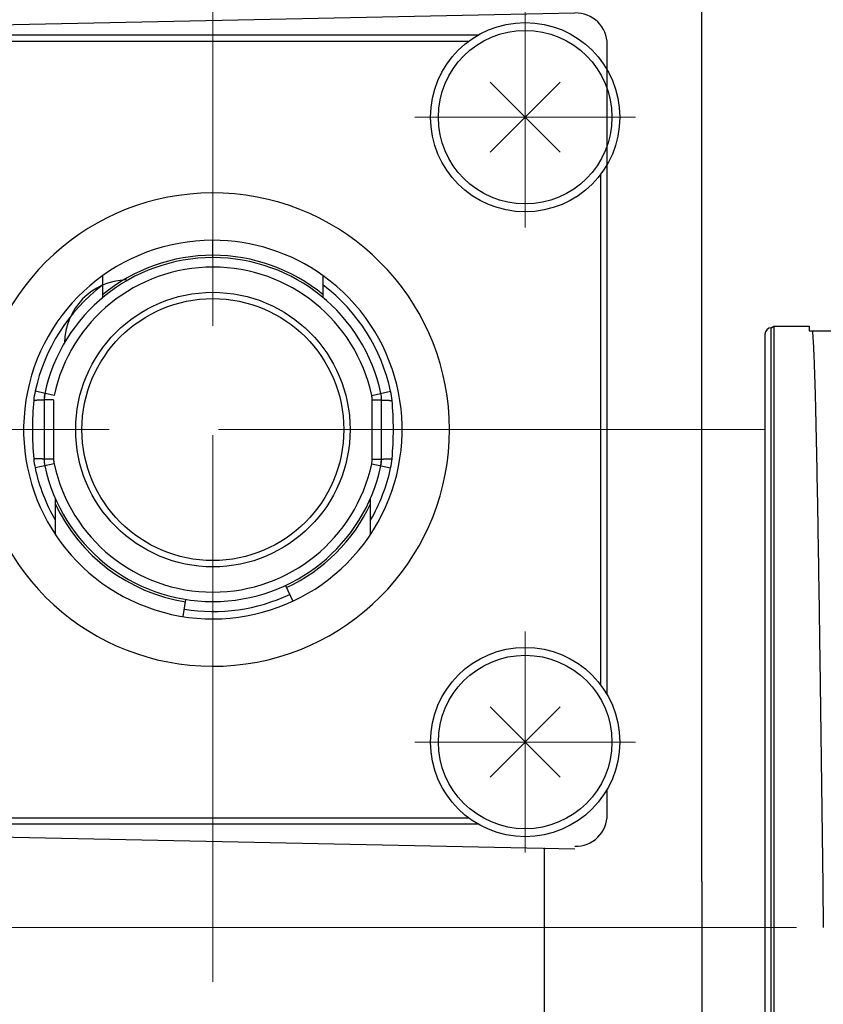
# Model space of a CAD drawing. Header units: millimetres. Extents: x 0 to 1300, y 0 to 891.
# Tile 15 of 133: x 509 to 534, y 301 to 332. Entities that reach past the tile are written whole.
import ezdxf

# ---------------------------------------------------------------- set-up
doc = ezdxf.new("R2010")
doc.units = ezdxf.units.MM
doc.header["$LTSCALE"] = 0.545669
doc.linetypes.add('CENTER', pattern=[50.8, 31.75, -6.35, 6.35, -6.35])
doc.layers.add('NoLayerName_001', color=7, linetype='Continuous')
doc.layers.add('NoLayerName_004', color=7, linetype='Continuous')
doc.styles.get("Standard").update_dxf_attribs({"font": 'txt', "bigfont": 'extfont2'})
doc.dimstyles.get("Standard").update_dxf_attribs({"dimtxt": 2.5, "dimasz": 2.5, "dimexe": 1, "dimexo": 1, "dimtad": 1, "dimdec": 3, "dimzin": 0, "dimdsep": 46, "dimtxsty": 'Standard', "dimcen": 2.5, "dimadec": 3, "dimazin": 0, "dimtfac": 0.75, "dimtdec": 3, "dimtmove": 0, "dimatfit": 3, "dimfxl": 1, "dimarcsym": 0})

# ---------------------------------------------------------------- blocks, each defined once
blk = doc.blocks.new('_OPEN30')
at = {"color": 0, "linetype": 'ByBlock', "lineweight": -2}
for p, q in [((-1, 0.267949), (0, 0)), ((0, 0), (-1, -0.267949)), ((0, 0), (-1, 0))]:
    blk.add_line(p, q, dxfattribs=at)
blk = doc.blocks.new('*D140')
at = {"layer": 'Defpoints', "color": 0}
for p in [(536.505, 303.224), (536.605, 303.224), (603.505, 260.393), (603.505, 260.293), (548.748, 208.383)]:
    blk.add_point(p, dxfattribs=at)
at = {"layer": 'NoLayerName_001', "color": 0, "linetype": 'Continuous', "lineweight": 13}
for p, q in [((533.505, 303.224), (490.992, 303.224)), ((603.505, 257.293), (603.505, 190.711))]:
    blk.add_line(p, q, dxfattribs=at)
blk.add_arc((603.505, 303.224), 109.513, 182.35452, 267.64548, dxfattribs=at)
at = {"layer": 'NoLayerName_001', "color": 0, "lineweight": 13, "xscale": 4.5, "yscale": 4.5, "zscale": 4.5}
for p, rotation in [((493.992, 303.224), 91.17725752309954), ((603.505, 193.711), 358.8227424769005)]:
    blk.add_blockref('_OPEN30', p, dxfattribs=dict(at, rotation=rotation))
at = {"layer": 'NoLayerName_001', "color": 0, "lineweight": 13, "insert": (518.353, 247.813), "char_height": 9.6, "attachment_point": 5, "rotation": 303.0533}
blk.add_mtext('\\W0.8594;90%%d', dxfattribs=at)

msp = doc.modelspace()

# ---------------------------------------------------------------- linework, layer by layer
at = {"layer": 'NoLayerName_001', "color": 7, "linetype": 'Continuous', "lineweight": 25}
for p, q in [((530.5047, 304.6738), (530.5047, 347.7238)), ((503.963, 331.7333), (526.4838, 332.2025)), ((527.5047, 314.2616), (527.5047, 331.2027)), ((523.7935, 330.0101), (526.0158, 327.7878)), ((526.0158, 330.0101), (523.7935, 327.7878)), ((523.7935, 307.9878), (526.0158, 310.2101)), ((526.0158, 307.9878), (523.7935, 310.2101)), ((527.5047, 306.7952), (527.5047, 307.6023)), ((503.963, 306.183), (526.4821, 305.7138)), ((525.5047, 305.7467), (525.5047, 259.2238)), ((530.5047, 304.6738), (530.5047, 258.7238))]:
    msp.add_line(p, q, dxfattribs=at)
at = {"layer": 'NoLayerName_001', "color": 4, "linetype": 'CENTER', "lineweight": 13}
for p, q in [((515.0047, 324.999), (515.0047, 336.499)), ((524.9047, 325.399), (524.9047, 332.399)), ((528.4047, 328.899), (521.4047, 328.899)), ((515.0047, 301.499), (515.0047, 324.524)), ((532.5047, 318.999), (497.5047, 318.999)), ((524.9047, 312.599), (524.9047, 305.599)), ((528.4047, 309.099), (521.4047, 309.099))]:
    msp.add_line(p, q, dxfattribs=at)
at = {"layer": 'NoLayerName_001', "color": 60, "linetype": 'Continuous', "lineweight": 25}
for p, q in [((523.408, 331.499), (506.6013, 331.499)), ((523.1047, 331.299), (506.9047, 331.299)), ((527.3047, 310.899), (527.3047, 327.099)), ((515.0047, 324.524), (515.0047, 324.999)), ((511.5047, 323.8724), (511.5047, 323.1766)), ((518.5047, 323.1766), (518.5047, 323.8724)), ((509.9704, 320.0846), (509.3699, 320.2141)), ((509.6771, 320.1478), (509.6547, 319.937)), ((520.0389, 320.0846), (520.6394, 320.2141)), ((509.6547, 319.937), (509.6547, 318.0609)), ((509.9547, 319.937), (509.6547, 319.937)), ((509.9547, 319.937), (509.9547, 318.0609)), ((520.0547, 319.937), (520.3547, 319.937)), ((520.0547, 318.0609), (520.0547, 319.937)), ((520.3547, 318.0609), (520.3547, 319.937)), ((509.9547, 318.0609), (509.6547, 318.0609)), ((520.0547, 318.0609), (520.3547, 318.0609)), ((520.3322, 317.8501), (520.3547, 318.0609)), ((509.9704, 317.9133), (509.3699, 317.7838)), ((520.0389, 317.9133), (520.6394, 317.7838)), ((510.0047, 316.8304), (510.0047, 315.6823)), ((520.0047, 315.6823), (520.0047, 316.8304)), ((527.5047, 310.5956), (527.5047, 314.2616)), ((517.3079, 314.0596), (517.5404, 313.5611)), ((514.0661, 313.0728), (514.1521, 313.6161)), ((523.408, 306.499), (506.6013, 306.499)), ((506.9047, 306.699), (523.1047, 306.699))]:
    msp.add_line(p, q, dxfattribs=at)
at = {"layer": 'NoLayerName_001', "color": 7, "linetype": 'Continuous', "lineweight": 25}
for centre, radius in [((524.9047, 328.899), 3), ((524.9047, 328.899), 2.75), ((524.9047, 309.099), 3), ((524.9047, 309.099), 2.75)]:
    msp.add_circle(centre, radius, dxfattribs=at)
at = {"layer": 'NoLayerName_001', "color": 60, "linetype": 'Continuous', "lineweight": 25}
for radius in [4.35, 4.15]:
    msp.add_circle((515.0047, 318.999), radius, dxfattribs=at)
at = {"layer": 'NoLayerName_001', "color": 7, "linetype": 'Continuous', "lineweight": 25}
for centre, radius, start, end in [((526.5047, 331.2027), 1, 0, 91.19349), ((512.3047, 321.74), 2, 91.19349, 180), ((526.5047, 306.7952), 1, 268.80651, 0)]:
    msp.add_arc(centre, radius, start, end, dxfattribs=at)
at = {"layer": 'NoLayerName_001', "color": 60, "linetype": 'Continuous', "lineweight": 25}
for centre, radius, start, end in [((515.0047, 318.999), 7.5, 190.55826, 169.44174), ((515.0047, 318.999), 6, 90, 54.31458), ((515.0046, 318.9988), 6.0001, 54.31509, 89.99957), ((515.0047, 318.9988), 5.5252, 90.00064, 129.30709), ((515.0046, 318.9988), 5.5252, 50.69295, 89.9994), ((515.0047, 318.999), 5.45, 12.16954, 167.83046), ((515.0047, 318.999), 5.15, 12.16954, 167.83046), ((515.0047, 318.999), 5.7643, 127.39712, 167.83046), ((515.0047, 318.999), 5.7643, 12.16954, 52.60175), ((511.7259, 319.7058), 2.4101, 167.82547, 174.7717), ((510.6547, 319.937), 1, 167.83053, 179.99991), ((519.3547, 319.937), 1, 0, 12.16954), ((518.2835, 319.7058), 2.4101, 5.2283, 12.17453), ((519.4793, 318.9955), 10.1961, 174.76677, 179.98035), ((519.3547, 319.937), 0.7, 0, 12.16954), ((510.53, 318.9955), 10.1961, 0.01964, 5.23323), ((519.4793, 319.0025), 10.1961, 180.01965, 185.23322), ((510.53, 319.0025), 10.1961, 354.76678, 359.98035), ((511.7259, 318.2921), 2.4101, 185.2283, 192.17453), ((510.6547, 318.0609), 1, 180.00009, 192.16947), ((510.6547, 318.0609), 0.7, 180, 192.16954), ((519.3547, 318.0609), 0.7, 347.83046, 0), ((519.3547, 318.0609), 1, 347.83046, 0), ((518.2835, 318.2921), 2.4101, 347.82547, 354.7717), ((515.0047, 318.999), 5.7643, 192.16954, 209.79824), ((515.0047, 318.999), 5.45, 192.16954, 347.83046), ((515.0047, 318.999), 5.15, 192.16954, 347.83046), ((515.0047, 318.999), 5.7643, 330.19547, 347.83046), ((515.0047, 318.999), 5.5251, 205.18023, 260.99975), ((515.0045, 318.9991), 5.5252, 295.00064, 334.81915), ((515.0047, 318.999), 5.7643, 260.99952, 295.00001)]:
    msp.add_arc(centre, radius, start, end, dxfattribs=at)
at = {"layer": 'NoLayerName_001', "color": 8, "linetype": 'Continuous', "lineweight": 25}
msp.add_open_spline([(515.0083, 324.449), (515.0081, 324.4493), (515.0077, 324.4501), (515.0076, 324.4513), (515.0074, 324.4525), (515.0072, 324.4538), (515.0071, 324.455), (515.007, 324.4563), (515.0069, 324.4575), (515.0068, 324.4588), (515.0067, 324.46), (515.0066, 324.4613), (515.0065, 324.4626), (515.0065, 324.4638), (515.0064, 324.4651), (515.0063, 324.4663), (515.0063, 324.4676), (515.0062, 324.4692), (515.0061, 324.4713), (515.006, 324.4738), (515.0059, 324.4763), (515.0058, 324.4788), (515.0057, 324.4813), (515.0056, 324.4843), (515.0055, 324.4876), (515.0054, 324.4914), (515.0053, 324.4951), (515.0052, 324.4993), (515.0051, 324.5039), (515.0049, 324.5089), (515.0048, 324.5144), (515.0047, 324.5194), (515.0047, 324.5227), (515.0047, 324.524)], degree=3, knots=[0, 0, 0, 0, 0.001241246, 0.002474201, 0.003746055, 0.004995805, 0.006243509, 0.007495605, 0.008750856, 0.010007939, 0.011265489, 0.012522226, 0.013777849, 0.015032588, 0.016286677, 0.017540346, 0.018793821, 0.020047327, 0.022555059, 0.025063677, 0.027572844, 0.030082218, 0.032591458, 0.035100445, 0.0388636, 0.042626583, 0.046389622, 0.05015279, 0.055170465, 0.060188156, 0.065205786, 0.071477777, 0.075240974, 0.075240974, 0.075240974, 0.075240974], dxfattribs=at)
msp.add_open_spline([(515.0083, 324.449), (515.0081, 324.4493), (515.0077, 324.4501), (515.0076, 324.4513), (515.0074, 324.4525), (515.0072, 324.4538), (515.0071, 324.455), (515.007, 324.4563), (515.0069, 324.4575), (515.0068, 324.4588), (515.0067, 324.46), (515.0066, 324.4613), (515.0065, 324.4626), (515.0065, 324.4638), (515.0064, 324.4651), (515.0063, 324.4663), (515.0063, 324.4676), (515.0062, 324.4692), (515.0061, 324.4713), (515.006, 324.4738), (515.0059, 324.4763), (515.0058, 324.4788), (515.0057, 324.4813), (515.0056, 324.4843), (515.0055, 324.4876), (515.0054, 324.4914), (515.0053, 324.4951), (515.0052, 324.4993), (515.0051, 324.5039), (515.0049, 324.5089), (515.0048, 324.5144), (515.0047, 324.5194), (515.0047, 324.5227), (515.0047, 324.524)], degree=3, knots=[0, 0, 0, 0, 0.001241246, 0.002474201, 0.003746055, 0.004995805, 0.006243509, 0.007495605, 0.008750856, 0.010007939, 0.011265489, 0.012522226, 0.013777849, 0.015032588, 0.016286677, 0.017540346, 0.018793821, 0.020047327, 0.022555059, 0.025063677, 0.027572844, 0.030082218, 0.032591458, 0.035100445, 0.0388636, 0.042626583, 0.046389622, 0.05015279, 0.055170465, 0.060188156, 0.065205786, 0.071477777, 0.075240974, 0.075240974, 0.075240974, 0.075240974], dxfattribs=at)
at = {"layer": 'NoLayerName_001', "color": 60, "linetype": 'Continuous', "lineweight": 25}
for points, knots in [([(509.6547, 319.937), (509.6534, 319.9365), (509.6508, 319.9351), (509.6464, 319.9347), (509.642, 319.9341), (509.6377, 319.9336), (509.6333, 319.9332), (509.6289, 319.9329), (509.6245, 319.9325), (509.6201, 319.9322), (509.6157, 319.932), (509.6114, 319.9317), (509.607, 319.9315), (509.6026, 319.9312), (509.5982, 319.931), (509.5938, 319.9308), (509.5894, 319.9306), (509.5835, 319.9303), (509.5762, 319.93), (509.5674, 319.9297), (509.5587, 319.9294), (509.5499, 319.9291), (509.5411, 319.9288), (509.5308, 319.9285), (509.5191, 319.9282), (509.5059, 319.9279), (509.4928, 319.9276), (509.4781, 319.9273), (509.462, 319.927), (509.4444, 319.9267), (509.4254, 319.9264), (509.4049, 319.9261), (509.3829, 319.9259), (509.3609, 319.9257), (509.3419, 319.9255), (509.3301, 319.9255), (509.3257, 319.9254)], [0, 0, 0, 0, 0.00425982, 0.0086906, 0.01307699, 0.01746416, 0.02186224, 0.02626176, 0.03065794, 0.03505227, 0.03944653, 0.0438416, 0.04823724, 0.05263308, 0.05702878, 0.06142426, 0.06581962, 0.07021493, 0.07900563, 0.08779649, 0.09658739, 0.10537826, 0.11416911, 0.12295996, 0.13614623, 0.1493325, 0.16251876, 0.17570501, 0.19328669, 0.21086835, 0.22845001, 0.25042709, 0.27240417, 0.29438124, 0.31635831, 0.32954454, 0.32954454, 0.32954454, 0.32954454]), ([(509.6547, 319.937), (509.6534, 319.9365), (509.6508, 319.9351), (509.6464, 319.9347), (509.642, 319.9341), (509.6377, 319.9336), (509.6333, 319.9332), (509.6289, 319.9329), (509.6245, 319.9325), (509.6201, 319.9322), (509.6157, 319.932), (509.6114, 319.9317), (509.607, 319.9315), (509.6026, 319.9312), (509.5982, 319.931), (509.5938, 319.9308), (509.5894, 319.9306), (509.5835, 319.9303), (509.5762, 319.93), (509.5674, 319.9297), (509.5587, 319.9294), (509.5499, 319.9291), (509.5411, 319.9288), (509.5308, 319.9285), (509.5191, 319.9282), (509.5059, 319.9279), (509.4928, 319.9276), (509.4781, 319.9273), (509.462, 319.927), (509.4444, 319.9267), (509.4254, 319.9264), (509.4049, 319.9261), (509.3829, 319.9259), (509.3609, 319.9257), (509.3419, 319.9255), (509.3301, 319.9255), (509.3257, 319.9254)], [0, 0, 0, 0, 0.00425982, 0.0086906, 0.01307699, 0.01746416, 0.02186224, 0.02626176, 0.03065794, 0.03505227, 0.03944653, 0.0438416, 0.04823724, 0.05263308, 0.05702878, 0.06142426, 0.06581962, 0.07021493, 0.07900563, 0.08779649, 0.09658739, 0.10537826, 0.11416911, 0.12295996, 0.13614623, 0.1493325, 0.16251876, 0.17570501, 0.19328669, 0.21086835, 0.22845001, 0.25042709, 0.27240417, 0.29438124, 0.31635831, 0.32954454, 0.32954454, 0.32954454, 0.32954454]), ([(520.3547, 319.937), (520.356, 319.9365), (520.3586, 319.9351), (520.363, 319.9347), (520.3673, 319.9341), (520.3717, 319.9336), (520.3761, 319.9332), (520.3804, 319.9329), (520.3848, 319.9325), (520.3892, 319.9322), (520.3936, 319.932), (520.398, 319.9317), (520.4024, 319.9315), (520.4068, 319.9312), (520.4112, 319.931), (520.4155, 319.9308), (520.4199, 319.9306), (520.4258, 319.9303), (520.4331, 319.93), (520.4419, 319.9297), (520.4507, 319.9294), (520.4595, 319.9291), (520.4683, 319.9288), (520.4785, 319.9285), (520.4902, 319.9282), (520.5034, 319.9279), (520.5166, 319.9276), (520.5312, 319.9273), (520.5474, 319.927), (520.5649, 319.9267), (520.584, 319.9264), (520.6045, 319.9261), (520.6265, 319.9259), (520.6484, 319.9257), (520.6675, 319.9255), (520.6792, 319.9255), (520.6836, 319.9254)], [0, 0, 0, 0, 0.00425988, 0.00869069, 0.01307711, 0.01746431, 0.02186241, 0.02626197, 0.03065818, 0.03505253, 0.03944681, 0.04384192, 0.04823758, 0.05263345, 0.05702918, 0.06142469, 0.06582008, 0.07021541, 0.07900617, 0.08779708, 0.09658804, 0.10537896, 0.11416987, 0.12296077, 0.13614713, 0.14933349, 0.16251983, 0.17570617, 0.19328795, 0.21086973, 0.22845149, 0.25042871, 0.27240593, 0.29438315, 0.31636035, 0.32954667, 0.32954667, 0.32954667, 0.32954667]), ([(520.3547, 319.937), (520.356, 319.9365), (520.3586, 319.9351), (520.363, 319.9347), (520.3673, 319.9341), (520.3717, 319.9336), (520.3761, 319.9332), (520.3804, 319.9329), (520.3848, 319.9325), (520.3892, 319.9322), (520.3936, 319.932), (520.398, 319.9317), (520.4024, 319.9315), (520.4068, 319.9312), (520.4112, 319.931), (520.4155, 319.9308), (520.4199, 319.9306), (520.4258, 319.9303), (520.4331, 319.93), (520.4419, 319.9297), (520.4507, 319.9294), (520.4595, 319.9291), (520.4683, 319.9288), (520.4785, 319.9285), (520.4902, 319.9282), (520.5034, 319.9279), (520.5166, 319.9276), (520.5312, 319.9273), (520.5474, 319.927), (520.5649, 319.9267), (520.584, 319.9264), (520.6045, 319.9261), (520.6265, 319.9259), (520.6484, 319.9257), (520.6675, 319.9255), (520.6792, 319.9255), (520.6836, 319.9254)], [0, 0, 0, 0, 0.00425988, 0.00869069, 0.01307711, 0.01746431, 0.02186241, 0.02626197, 0.03065818, 0.03505253, 0.03944681, 0.04384192, 0.04823758, 0.05263345, 0.05702918, 0.06142469, 0.06582008, 0.07021541, 0.07900617, 0.08779708, 0.09658804, 0.10537896, 0.11416987, 0.12296077, 0.13614713, 0.14933349, 0.16251983, 0.17570617, 0.19328795, 0.21086973, 0.22845149, 0.25042871, 0.27240593, 0.29438315, 0.31636035, 0.32954667, 0.32954667, 0.32954667, 0.32954667]), ([(509.6547, 318.0609), (509.6534, 318.0614), (509.6508, 318.0628), (509.6464, 318.0632), (509.642, 318.0638), (509.6377, 318.0643), (509.6333, 318.0647), (509.6289, 318.065), (509.6245, 318.0654), (509.6201, 318.0657), (509.6157, 318.066), (509.6114, 318.0662), (509.607, 318.0665), (509.6026, 318.0667), (509.5982, 318.0669), (509.5938, 318.0671), (509.5894, 318.0673), (509.5836, 318.0676), (509.5762, 318.0679), (509.5674, 318.0682), (509.5587, 318.0685), (509.5499, 318.0688), (509.5411, 318.0691), (509.5308, 318.0694), (509.5191, 318.0697), (509.5059, 318.07), (509.4928, 318.0703), (509.4781, 318.0707), (509.462, 318.071), (509.4444, 318.0713), (509.4254, 318.0715), (509.4049, 318.0718), (509.3829, 318.072), (509.3609, 318.0722), (509.3419, 318.0724), (509.3301, 318.0724), (509.3257, 318.0725)], [0, 0, 0, 0, 0.00425989, 0.0086907, 0.01307712, 0.01746432, 0.02186243, 0.02626198, 0.03065819, 0.03505255, 0.03944683, 0.04384194, 0.04823761, 0.05263348, 0.0570292, 0.06142472, 0.06582011, 0.07021544, 0.0790062, 0.08779712, 0.09658808, 0.10537901, 0.11416992, 0.12296083, 0.1361472, 0.14933356, 0.1625199, 0.17570624, 0.19328804, 0.21086982, 0.2284516, 0.25042882, 0.27240605, 0.29438328, 0.31636049, 0.32954681, 0.32954681, 0.32954681, 0.32954681]), ([(509.6547, 318.0609), (509.6534, 318.0614), (509.6508, 318.0628), (509.6464, 318.0632), (509.642, 318.0638), (509.6377, 318.0643), (509.6333, 318.0647), (509.6289, 318.065), (509.6245, 318.0654), (509.6201, 318.0657), (509.6157, 318.066), (509.6114, 318.0662), (509.607, 318.0665), (509.6026, 318.0667), (509.5982, 318.0669), (509.5938, 318.0671), (509.5894, 318.0673), (509.5836, 318.0676), (509.5762, 318.0679), (509.5674, 318.0682), (509.5587, 318.0685), (509.5499, 318.0688), (509.5411, 318.0691), (509.5308, 318.0694), (509.5191, 318.0697), (509.5059, 318.07), (509.4928, 318.0703), (509.4781, 318.0707), (509.462, 318.071), (509.4444, 318.0713), (509.4254, 318.0715), (509.4049, 318.0718), (509.3829, 318.072), (509.3609, 318.0722), (509.3419, 318.0724), (509.3301, 318.0724), (509.3257, 318.0725)], [0, 0, 0, 0, 0.00425989, 0.0086907, 0.01307712, 0.01746432, 0.02186243, 0.02626198, 0.03065819, 0.03505255, 0.03944683, 0.04384194, 0.04823761, 0.05263348, 0.0570292, 0.06142472, 0.06582011, 0.07021544, 0.0790062, 0.08779712, 0.09658808, 0.10537901, 0.11416992, 0.12296083, 0.1361472, 0.14933356, 0.1625199, 0.17570624, 0.19328804, 0.21086982, 0.2284516, 0.25042882, 0.27240605, 0.29438328, 0.31636049, 0.32954681, 0.32954681, 0.32954681, 0.32954681]), ([(520.3547, 318.0609), (520.356, 318.0614), (520.3586, 318.0628), (520.363, 318.0632), (520.3673, 318.0638), (520.3717, 318.0643), (520.3761, 318.0647), (520.3804, 318.065), (520.3848, 318.0654), (520.3892, 318.0657), (520.3936, 318.066), (520.398, 318.0662), (520.4024, 318.0665), (520.4068, 318.0667), (520.4112, 318.0669), (520.4155, 318.0671), (520.4199, 318.0673), (520.4258, 318.0676), (520.4331, 318.0679), (520.4419, 318.0682), (520.4507, 318.0685), (520.4595, 318.0688), (520.4683, 318.0691), (520.4785, 318.0694), (520.4902, 318.0697), (520.5034, 318.07), (520.5166, 318.0703), (520.5312, 318.0707), (520.5474, 318.071), (520.5649, 318.0713), (520.584, 318.0715), (520.6045, 318.0718), (520.6265, 318.072), (520.6484, 318.0722), (520.6675, 318.0724), (520.6792, 318.0724), (520.6836, 318.0725)], [0, 0, 0, 0, 0.00425982, 0.0086906, 0.01307699, 0.01746416, 0.02186224, 0.02626176, 0.03065794, 0.03505227, 0.03944653, 0.0438416, 0.04823724, 0.05263308, 0.05702878, 0.06142426, 0.06581962, 0.07021493, 0.07900563, 0.08779649, 0.09658739, 0.10537826, 0.11416911, 0.12295996, 0.13614623, 0.1493325, 0.16251876, 0.17570501, 0.19328669, 0.21086835, 0.22845001, 0.25042709, 0.27240417, 0.29438124, 0.31635831, 0.32954454, 0.32954454, 0.32954454, 0.32954454]), ([(520.3547, 318.0609), (520.356, 318.0614), (520.3586, 318.0628), (520.363, 318.0632), (520.3673, 318.0638), (520.3717, 318.0643), (520.3761, 318.0647), (520.3804, 318.065), (520.3848, 318.0654), (520.3892, 318.0657), (520.3936, 318.066), (520.398, 318.0662), (520.4024, 318.0665), (520.4068, 318.0667), (520.4112, 318.0669), (520.4155, 318.0671), (520.4199, 318.0673), (520.4258, 318.0676), (520.4331, 318.0679), (520.4419, 318.0682), (520.4507, 318.0685), (520.4595, 318.0688), (520.4683, 318.0691), (520.4785, 318.0694), (520.4902, 318.0697), (520.5034, 318.07), (520.5166, 318.0703), (520.5312, 318.0707), (520.5474, 318.071), (520.5649, 318.0713), (520.584, 318.0715), (520.6045, 318.0718), (520.6265, 318.072), (520.6484, 318.0722), (520.6675, 318.0724), (520.6792, 318.0724), (520.6836, 318.0725)], [0, 0, 0, 0, 0.00425982, 0.0086906, 0.01307699, 0.01746416, 0.02186224, 0.02626176, 0.03065794, 0.03505227, 0.03944653, 0.0438416, 0.04823724, 0.05263308, 0.05702878, 0.06142426, 0.06581962, 0.07021493, 0.07900563, 0.08779649, 0.09658739, 0.10537826, 0.11416911, 0.12295996, 0.13614623, 0.1493325, 0.16251876, 0.17570501, 0.19328669, 0.21086835, 0.22845001, 0.25042709, 0.27240417, 0.29438124, 0.31635831, 0.32954454, 0.32954454, 0.32954454, 0.32954454])]:
    msp.add_open_spline(points, degree=3, knots=knots, dxfattribs=at)
at = {"layer": 'NoLayerName_004', "color": 30, "linetype": 'Continuous', "lineweight": 25}
for p, q in [((532.5047, 322.0234), (532.5047, 284.4241)), ((532.7047, 322.2238), (532.7913, 322.2738)), ((532.7047, 284.2238), (532.7047, 322.2238)), ((532.7913, 322.2738), (533.9047, 322.2738)), ((532.7913, 322.2738), (532.7913, 284.1738)), ((533.9047, 322.2738), (533.9047, 322.1238)), ((533.9047, 322.1238), (545.5047, 322.1238))]:
    msp.add_line(p, q, dxfattribs=at)
msp.add_arc((532.7047, 322.0238), 0.2, 90, 180, dxfattribs=at)
msp.add_open_spline([(534.0112, 322.1238), (534.0188, 322.019), (534.036, 321.8096), (534.0498, 321.4948), (534.0629, 321.1801), (534.0737, 320.8652), (534.0836, 320.5503), (534.0958, 320.1303), (534.1094, 319.6054), (534.1265, 318.8704), (534.1461, 317.9254), (534.1716, 316.5604), (534.2064, 314.4602), (534.2726, 309.9447), (534.3194, 306.0591), (534.3562, 303.2238)], degree=3, knots=[0, 0, 0, 0, 0.3150686, 0.6301408, 0.9452009, 1.2602734, 1.5753451, 1.890413, 2.5205475, 3.1506851, 4.0958946, 5.3561692, 7.2465785, 10.3972632, 18.9041095, 18.9041095, 18.9041095, 18.9041095], dxfattribs=at)

# ---------------------------------------------------------------- dimensions: what is measured, and where the dimension line sits
at = {"layer": 'NoLayerName_001', "color": 3, "linetype": 'Continuous', "lineweight": 13}
dim = msp.add_angular_dim_2l(base=(548.7484, 208.383), line1=((603.5047, 260.2928), (603.5047, 260.3928)), line2=((536.5047, 303.2238), (536.6047, 303.2238)), text='\\W0.8594;<>', dimstyle='Standard', override={"dimtxt": 9.6, "dimasz": 4.5, "dimexe": 3, "dimexo": 3, "dimgap": 3, "dimblk": 'OPEN30', "dimclrd": 0, "dimclre": 0, "dimclrt": 0, "dimazin": 2, "dimtp": 0, "dimtm": 0, "dimlwd": 13, "dimlwe": 13}, dxfattribs=at)
dim.commit()
dim.dimension.update_dxf_attribs({"geometry": '*D140', "text_midpoint": (511.7152, 243.4934), "dimtype": 162})

doc.saveas('drawing.dxf')
